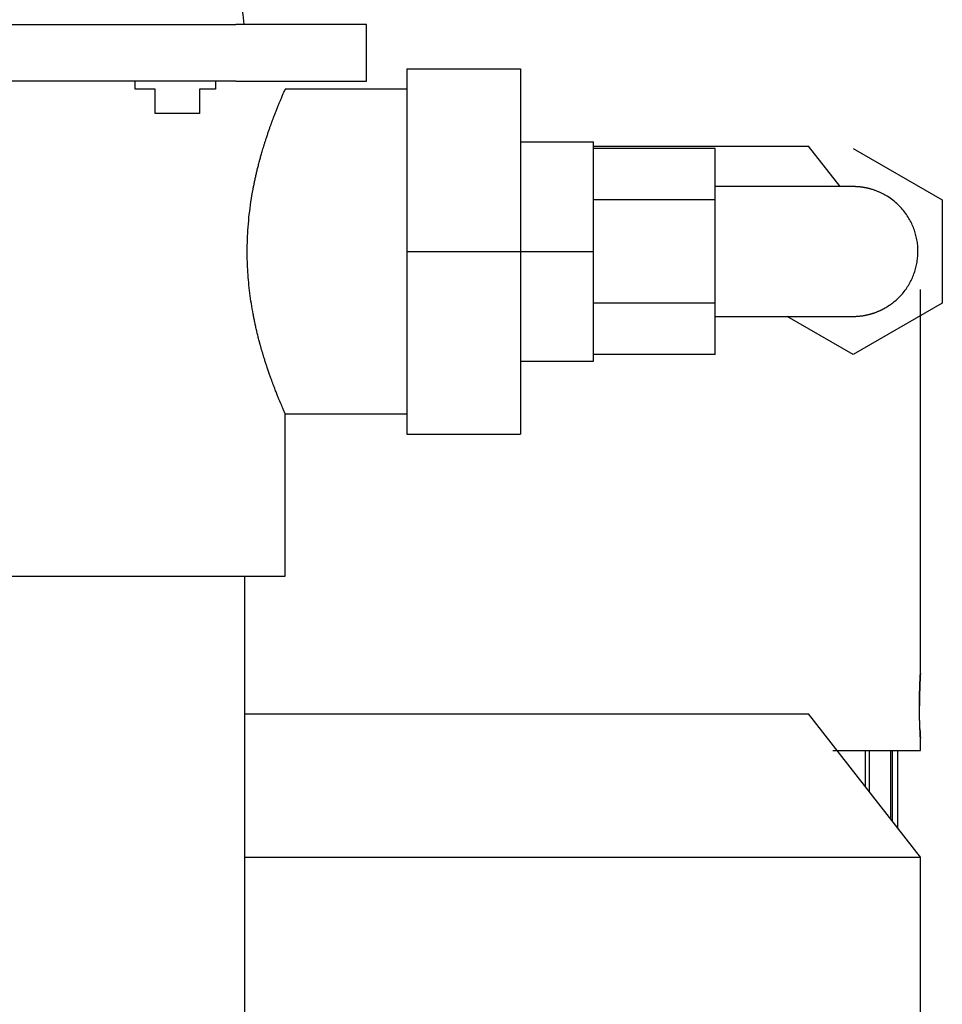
# Model space of a CAD drawing. Header units: inches. Extents: x 0 to 29700, y -16 to 21000.
# Tile 240 of 256: x 15786 to 15900, y 8854 to 8975. Entities that reach past the tile are written whole.
import ezdxf

# ---------------------------------------------------------------- set-up
doc = ezdxf.new("R2010")
doc.units = ezdxf.units.IN
doc.layers.add('254', color=7, linetype='Continuous', true_color=0xffffff)

msp = doc.modelspace()

# ---------------------------------------------------------------- linework, layer by layer
at = {"layer": '254', "color": 2, "linetype": 'Continuous', "lineweight": 25}
for p, q in [((15741.336, 8974.749), (15813.008, 8974.749)), ((15829.118, 8974.749), (15813.008, 8974.749)), ((15829.118, 8967.749), (15829.118, 8974.749)), ((15834.118, 8969.249), (15834.118, 8946.749)), ((15834.118, 8969.249), (15848.118, 8969.249)), ((15848.118, 8969.249), (15848.118, 8946.749)), ((15813.008, 8967.749), (15735.227, 8967.749)), ((15800.6, 8966.749), (15800.6, 8967.749)), ((15810.5, 8967.749), (15810.5, 8966.749)), ((15813.008, 8967.749), (15829.118, 8967.749)), ((15803.083, 8966.749), (15800.6, 8966.749)), ((15803.083, 8963.749), (15803.083, 8966.749)), ((15810.5, 8966.749), (15808.556, 8966.749)), ((15808.556, 8966.749), (15808.556, 8963.749)), ((15834.118, 8966.749), (15819.118, 8966.749)), ((15808.556, 8963.749), (15803.083, 8963.749)), ((15848.118, 8960.249), (15857.118, 8960.249)), ((15857.116, 8959.749), (15883.618, 8959.749)), ((15857.118, 8946.749), (15857.118, 8960.249)), ((15887.524, 8954.749), (15883.618, 8959.749)), ((15872.118, 8959.451), (15857.118, 8959.451)), ((15872.118, 8953.1), (15872.118, 8959.451)), ((15889.118, 8959.451), (15900.118, 8953.1)), ((15889.118, 8954.749), (15872.118, 8954.749)), ((15872.118, 8953.1), (15857.118, 8953.1)), ((15872.118, 8940.398), (15872.118, 8953.1)), ((15900.118, 8953.1), (15900.118, 8940.398)), ((15834.118, 8946.749), (15834.118, 8924.249)), ((15834.118, 8946.749), (15848.118, 8946.749)), ((15848.118, 8946.749), (15848.118, 8924.249)), ((15848.118, 8946.749), (15857.118, 8946.749)), ((15857.118, 8933.249), (15857.118, 8946.749)), ((15897.418, 8894.749), (15897.418, 8942.086)), ((15872.118, 8940.398), (15857.118, 8940.398)), ((15872.118, 8934.047), (15872.118, 8940.398)), ((15900.118, 8940.398), (15889.118, 8934.047)), ((15872.118, 8938.749), (15889.14, 8938.749)), ((15889.118, 8934.047), (15880.974, 8938.749)), ((15872.118, 8934.047), (15857.118, 8934.047)), ((15848.118, 8933.249), (15857.118, 8933.249)), ((15819.118, 8926.749), (15834.118, 8926.749)), ((15819.118, 8906.749), (15819.118, 8926.749)), ((15834.118, 8924.249), (15848.118, 8924.249)), ((15729.118, 8906.749), (15819.118, 8906.749)), ((15814.118, 8676.749), (15814.118, 8906.749)), ((15814.12, 8889.749), (15883.618, 8889.749)), ((15897.418, 8872.086), (15883.618, 8889.749)), ((15897.418, 8885.249), (15897.418, 8886.749)), ((15886.611, 8885.249), (15897.418, 8885.249)), ((15890.605, 8885.249), (15890.605, 8880.806)), ((15891.131, 8880.132), (15891.131, 8885.249)), ((15893.743, 8885.249), (15893.743, 8876.789)), ((15893.971, 8876.497), (15893.971, 8885.249)), ((15894.613, 8885.249), (15894.613, 8875.675)), ((15894.618, 8875.669), (15894.618, 8885.249)), ((15814.118, 8872.086), (15897.418, 8872.086)), ((15897.418, 8824.749), (15897.418, 8872.086))]:
    msp.add_line(p, q, dxfattribs=at)
msp.add_arc((15789.118, 8972.749), 25, 4.58857, 90, dxfattribs=at)
for points, knots in [([(15819.118, 8926.749), (15819.118, 8926.749), (15819.089, 8926.809), (15818.965, 8927.087), (15818.757, 8927.569), (15818.521, 8928.127), (15818.302, 8928.657), (15818.128, 8929.085), (15817.932, 8929.578), (15817.755, 8930.036), (15817.601, 8930.442), (15817.475, 8930.78), (15817.336, 8931.162), (15817.182, 8931.593), (15817.015, 8932.075), (15816.874, 8932.497), (15816.763, 8932.834), (15816.689, 8933.062), (15816.619, 8933.284), (15816.551, 8933.5), (15816.487, 8933.709), (15816.425, 8933.912), (15816.366, 8934.107), (15816.311, 8934.294), (15816.258, 8934.474), (15816.208, 8934.645), (15816.162, 8934.808), (15816.118, 8934.963), (15816.077, 8935.108), (15816.039, 8935.244), (15816.004, 8935.371), (15815.972, 8935.489), (15815.928, 8935.656), (15815.87, 8935.875), (15815.799, 8936.151), (15815.73, 8936.426), (15815.663, 8936.698), (15815.599, 8936.967), (15815.537, 8937.235), (15815.477, 8937.499), (15815.419, 8937.761), (15815.363, 8938.02), (15815.31, 8938.276), (15815.259, 8938.528), (15815.209, 8938.777), (15815.097, 8939.367), (15814.935, 8940.306), (15814.751, 8941.61), (15814.608, 8942.909), (15814.506, 8944.197), (15814.444, 8945.466), (15814.421, 8946.807), (15814.448, 8948.238), (15814.536, 8949.773), (15814.682, 8951.33), (15814.887, 8952.898), (15815.086, 8954.083), (15815.245, 8954.904), (15815.341, 8955.376), (15815.445, 8955.859), (15815.556, 8956.352), (15815.675, 8956.853), (15815.802, 8957.362), (15815.907, 8957.765), (15815.989, 8958.072), (15816.049, 8958.29), (15816.118, 8958.535), (15816.195, 8958.806), (15816.28, 8959.101), (15816.374, 8959.418), (15816.477, 8959.757), (15816.588, 8960.116), (15816.707, 8960.493), (15816.816, 8960.828), (15816.911, 8961.113), (15816.988, 8961.341), (15817.062, 8961.558), (15817.134, 8961.765), (15817.203, 8961.963), (15817.27, 8962.151), (15817.334, 8962.329), (15817.395, 8962.499), (15817.454, 8962.66), (15817.51, 8962.812), (15817.564, 8962.957), (15817.615, 8963.093), (15817.664, 8963.222), (15817.733, 8963.404), (15817.821, 8963.633), (15817.926, 8963.904), (15818.027, 8964.158), (15818.122, 8964.396), (15818.211, 8964.619), (15818.296, 8964.826), (15818.375, 8965.019), (15818.516, 8965.356), (15818.697, 8965.787), (15818.884, 8966.225), (15819.018, 8966.531), (15819.099, 8966.71), (15819.118, 8966.749), (15819.118, 8966.749)], [0, 0, 0, 0, 0.0294704, 0.0602741, 0.0919241, 0.1244679, 0.1389893, 0.1542671, 0.1703037, 0.1871014, 0.1954949, 0.2047076, 0.2147398, 0.2255915, 0.2372629, 0.2497539, 0.2550292, 0.2601055, 0.2649828, 0.2696612, 0.2741407, 0.2784212, 0.2825028, 0.2863854, 0.2900691, 0.2935538, 0.2968396, 0.2999265, 0.3028144, 0.3055033, 0.3079934, 0.3102845, 0.3123767, 0.3177251, 0.3229818, 0.3281469, 0.3332204, 0.3382024, 0.3430929, 0.347892, 0.3525998, 0.3572163, 0.3617415, 0.3661756, 0.3705185, 0.3747705, 0.3968644, 0.4184194, 0.4394504, 0.4599736, 0.4800066, 0.4995681, 0.5231474, 0.547405, 0.572373, 0.5980808, 0.6245551, 0.6325488, 0.6408531, 0.6494687, 0.6583958, 0.6676349, 0.6771863, 0.6870504, 0.69077, 0.6950575, 0.6999128, 0.7053359, 0.7113269, 0.7178857, 0.7250124, 0.7327069, 0.7409692, 0.7497994, 0.7552781, 0.7606018, 0.7657706, 0.7707845, 0.7756435, 0.7803476, 0.7848968, 0.7892912, 0.7935306, 0.7976152, 0.8015449, 0.8053198, 0.8089398, 0.8124051, 0.8208623, 0.8291352, 0.8372241, 0.8451292, 0.8528509, 0.8603894, 0.8677451, 0.8749183, 0.9010512, 0.9266012, 0.9515922, 0.9760495, 1, 1, 1, 1]), ([(15889.141, 8938.749), (15889.185, 8938.749), (15889.291, 8938.751), (15889.46, 8938.756), (15889.648, 8938.766), (15889.836, 8938.781), (15890.024, 8938.8), (15890.211, 8938.823), (15890.377, 8938.848), (15890.524, 8938.873), (15890.65, 8938.897), (15890.776, 8938.923), (15890.9, 8938.95), (15891.022, 8938.979), (15891.143, 8939.01), (15891.263, 8939.042), (15891.382, 8939.076), (15891.499, 8939.112), (15891.615, 8939.149), (15891.73, 8939.187), (15891.843, 8939.227), (15891.955, 8939.269), (15892.065, 8939.312), (15892.174, 8939.356), (15892.281, 8939.401), (15892.387, 8939.448), (15892.492, 8939.495), (15892.595, 8939.544), (15892.696, 8939.594), (15892.796, 8939.645), (15892.895, 8939.697), (15892.992, 8939.75), (15893.088, 8939.804), (15893.182, 8939.858), (15893.274, 8939.914), (15893.366, 8939.97), (15893.455, 8940.027), (15893.543, 8940.085), (15893.63, 8940.143), (15893.715, 8940.202), (15893.799, 8940.262), (15893.882, 8940.322), (15893.962, 8940.383), (15894.042, 8940.444), (15894.12, 8940.506), (15894.196, 8940.568), (15894.436, 8940.767), (15894.821, 8941.123), (15895.316, 8941.674), (15895.75, 8942.257), (15896.123, 8942.865), (15896.435, 8943.492), (15896.687, 8944.131), (15896.882, 8944.784), (15897.022, 8945.453), (15897.104, 8946.137), (15897.127, 8946.828), (15897.09, 8947.521), (15896.994, 8948.209), (15896.837, 8948.888), (15896.621, 8949.553), (15896.342, 8950.211), (15895.994, 8950.86), (15895.572, 8951.498), (15895.074, 8952.11), (15894.501, 8952.686), (15893.854, 8953.215), (15893.296, 8953.58), (15892.855, 8953.825), (15892.551, 8953.978), (15892.228, 8954.123), (15891.886, 8954.258), (15891.525, 8954.382), (15891.263, 8954.457), (15891.108, 8954.498), (15891.065, 8954.509), (15891.021, 8954.519), (15890.976, 8954.53), (15890.93, 8954.541), (15890.882, 8954.552), (15890.833, 8954.563), (15890.783, 8954.574), (15890.731, 8954.585), (15890.679, 8954.595), (15890.625, 8954.606), (15890.569, 8954.616), (15890.513, 8954.627), (15890.455, 8954.637), (15890.396, 8954.646), (15890.336, 8954.656), (15890.274, 8954.665), (15890.211, 8954.674), (15890.147, 8954.683), (15890.082, 8954.691), (15890.015, 8954.699), (15889.947, 8954.706), (15889.878, 8954.713), (15889.808, 8954.719), (15889.736, 8954.725), (15889.663, 8954.731), (15889.589, 8954.735), (15889.513, 8954.74), (15889.436, 8954.743), (15889.358, 8954.746), (15889.279, 8954.748), (15889.199, 8954.749), (15889.145, 8954.749), (15889.118, 8954.749)], [0, 0, 0, 0, 0.0060506, 0.0147655, 0.0234816, 0.0321989, 0.0409175, 0.0496372, 0.0583581, 0.0643435, 0.0702754, 0.0761537, 0.0819786, 0.0877501, 0.0934681, 0.0991328, 0.1047442, 0.1103022, 0.1158071, 0.1212587, 0.1266572, 0.1320025, 0.1372948, 0.1425341, 0.1477204, 0.1528537, 0.1579342, 0.1629619, 0.1679368, 0.172859, 0.1777285, 0.1825455, 0.1873099, 0.1920219, 0.1966815, 0.2012887, 0.2058437, 0.2103465, 0.2147971, 0.2191958, 0.2235425, 0.2278374, 0.2320804, 0.2362718, 0.2404116, 0.2444999, 0.2485369, 0.2791199, 0.3082122, 0.3358796, 0.3621985, 0.3872578, 0.4111605, 0.4340251, 0.4568849, 0.4795107, 0.5020637, 0.5247063, 0.547599, 0.5708972, 0.5947485, 0.6192903, 0.6461003, 0.6746966, 0.7051841, 0.737649, 0.772163, 0.8087855, 0.8230211, 0.8379961, 0.8537122, 0.8701707, 0.887373, 0.90532, 0.9072753, 0.9092877, 0.9113572, 0.9134838, 0.9156675, 0.9179083, 0.9202062, 0.9225613, 0.9249734, 0.9274427, 0.929969, 0.9325525, 0.9351931, 0.9378908, 0.9406457, 0.9434576, 0.9463267, 0.9492528, 0.9522361, 0.9552766, 0.9583741, 0.9615288, 0.9647405, 0.9680094, 0.9713354, 0.9747186, 0.9781589, 0.9816562, 0.9852107, 0.9888224, 0.9924911, 0.996217, 1, 1, 1, 1]), ([(15897.418, 8894.749), (15897.417, 8894.746), (15897.417, 8894.744), (15897.417, 8894.743), (15897.417, 8894.741), (15897.417, 8894.738), (15897.417, 8894.736), (15897.417, 8894.733), (15897.416, 8894.73), (15897.416, 8894.727), (15897.416, 8894.723), (15897.416, 8894.719), (15897.416, 8894.715), (15897.415, 8894.71), (15897.415, 8894.706), (15897.415, 8894.701), (15897.415, 8894.695), (15897.414, 8894.69), (15897.414, 8894.684), (15897.414, 8894.678), (15897.413, 8894.661), (15897.411, 8894.63), (15897.408, 8894.578), (15897.405, 8894.517), (15897.399, 8894.422), (15897.392, 8894.282), (15897.384, 8894.113), (15897.377, 8893.963), (15897.371, 8893.842), (15897.366, 8893.714), (15897.359, 8893.562), (15897.352, 8893.387), (15897.345, 8893.184), (15897.338, 8892.972), (15897.331, 8892.75), (15897.325, 8892.519), (15897.319, 8892.299), (15897.315, 8892.095), (15897.312, 8891.908), (15897.309, 8891.719), (15897.307, 8891.572), (15897.306, 8891.469), (15897.305, 8891.409), (15897.305, 8891.35), (15897.304, 8891.29), (15897.304, 8891.23), (15897.303, 8891.171), (15897.303, 8891.111), (15897.303, 8891.051), (15897.302, 8890.99), (15897.302, 8890.93), (15897.302, 8890.87), (15897.302, 8890.81), (15897.302, 8890.769), (15897.302, 8890.749)], [0, 0, 0, 0, 0.0311196, 0.0363129, 0.0415074, 0.0467035, 0.0519016, 0.057102, 0.062305, 0.0675111, 0.0727204, 0.0779335, 0.0831506, 0.0883722, 0.0935984, 0.0988298, 0.1040666, 0.1093091, 0.1145578, 0.1198129, 0.1250749, 0.1564742, 0.1877096, 0.2188571, 0.2499932, 0.3125449, 0.3751981, 0.4064058, 0.4375708, 0.4687695, 0.5000784, 0.5421359, 0.5838092, 0.6252765, 0.6667188, 0.7083174, 0.7502514, 0.7816793, 0.8129365, 0.8440985, 0.8752414, 0.8848597, 0.8944664, 0.9040637, 0.9136538, 0.9232389, 0.9328211, 0.9424026, 0.9519856, 0.9615724, 0.971165, 0.9807657, 0.9903766, 1, 1, 1, 1]), ([(15897.418, 8886.749), (15897.417, 8886.753), (15897.417, 8886.754), (15897.417, 8886.756), (15897.417, 8886.758), (15897.417, 8886.76), (15897.417, 8886.763), (15897.417, 8886.765), (15897.416, 8886.768), (15897.416, 8886.772), (15897.416, 8886.775), (15897.416, 8886.779), (15897.416, 8886.784), (15897.415, 8886.788), (15897.415, 8886.793), (15897.415, 8886.798), (15897.415, 8886.803), (15897.414, 8886.808), (15897.414, 8886.814), (15897.414, 8886.82), (15897.413, 8886.837), (15897.411, 8886.868), (15897.408, 8886.92), (15897.405, 8886.982), (15897.399, 8887.076), (15897.392, 8887.216), (15897.384, 8887.385), (15897.377, 8887.536), (15897.371, 8887.656), (15897.366, 8887.784), (15897.359, 8887.935), (15897.352, 8888.111), (15897.345, 8888.314), (15897.338, 8888.526), (15897.331, 8888.747), (15897.325, 8888.978), (15897.319, 8889.234), (15897.313, 8889.513), (15897.308, 8889.815), (15897.305, 8890.123), (15897.303, 8890.435), (15897.302, 8890.711), (15897.302, 8890.947), (15897.303, 8891.143), (15897.304, 8891.337), (15897.307, 8891.595), (15897.312, 8891.913), (15897.318, 8892.222), (15897.323, 8892.461), (15897.328, 8892.636), (15897.333, 8892.807), (15897.339, 8893.028), (15897.349, 8893.292), (15897.36, 8893.583), (15897.371, 8893.847), (15897.38, 8894.042), (15897.387, 8894.182), (15897.392, 8894.279), (15897.397, 8894.367), (15897.401, 8894.447), (15897.405, 8894.517), (15897.408, 8894.579), (15897.411, 8894.631), (15897.413, 8894.664), (15897.414, 8894.684), (15897.414, 8894.694), (15897.415, 8894.704), (15897.415, 8894.713), (15897.416, 8894.72), (15897.416, 8894.727), (15897.417, 8894.733), (15897.417, 8894.738), (15897.417, 8894.742), (15897.417, 8894.745), (15897.417, 8894.747), (15897.418, 8894.749), (15897.418, 8894.749)], [0, 0, 0, 0, 0.015568, 0.0181661, 0.0207647, 0.0233642, 0.0259646, 0.0285662, 0.0311691, 0.0337735, 0.0363795, 0.0389875, 0.0415974, 0.0442096, 0.0468241, 0.0494412, 0.052061, 0.0546836, 0.0573094, 0.0599383, 0.0625707, 0.0782788, 0.0939049, 0.1094869, 0.1250632, 0.1563555, 0.187699, 0.2033114, 0.2189023, 0.2345099, 0.2501723, 0.2712124, 0.2920603, 0.3128051, 0.3335373, 0.3543475, 0.3753254, 0.4004778, 0.4254122, 0.4502846, 0.4752521, 0.50047, 0.5161262, 0.5317318, 0.5473252, 0.562945, 0.5942727, 0.6255824, 0.6411546, 0.6567345, 0.6723607, 0.6880711, 0.7194524, 0.7506397, 0.7818023, 0.8131951, 0.8289107, 0.8445398, 0.8601206, 0.8756911, 0.8913516, 0.9069893, 0.9226416, 0.9383457, 0.9431494, 0.9479482, 0.952743, 0.9575351, 0.9623255, 0.9671154, 0.9719058, 0.9766978, 0.9814925, 0.9862911, 0.9910947, 1, 1, 1, 1]), ([(15897.36, 8887.921), (15897.36, 8887.921), (15897.362, 8887.858), (15897.367, 8887.738), (15897.375, 8887.572), (15897.382, 8887.42), (15897.389, 8887.282), (15897.395, 8887.159), (15897.4, 8887.06), (15897.405, 8886.981), (15897.408, 8886.919), (15897.411, 8886.867), (15897.413, 8886.834), (15897.414, 8886.814), (15897.414, 8886.804), (15897.415, 8886.794), (15897.415, 8886.786), (15897.416, 8886.778), (15897.416, 8886.771), (15897.417, 8886.765), (15897.417, 8886.76), (15897.417, 8886.756), (15897.417, 8886.753), (15897.417, 8886.751), (15897.418, 8886.75), (15897.418, 8886.749)], [0, 0, 0, 0, 0.0000955, 0.0844464, 0.168032, 0.2512095, 0.3343415, 0.4177912, 0.5019175, 0.5649665, 0.6276682, 0.6901734, 0.7526347, 0.7719533, 0.7912445, 0.8105127, 0.8297622, 0.8489974, 0.8682226, 0.8874422, 0.9066607, 0.9258824, 0.9451116, 0.9643528, 1, 1, 1, 1])]:
    msp.add_open_spline(points, degree=3, knots=knots, dxfattribs=at)

doc.saveas('drawing.dxf')
